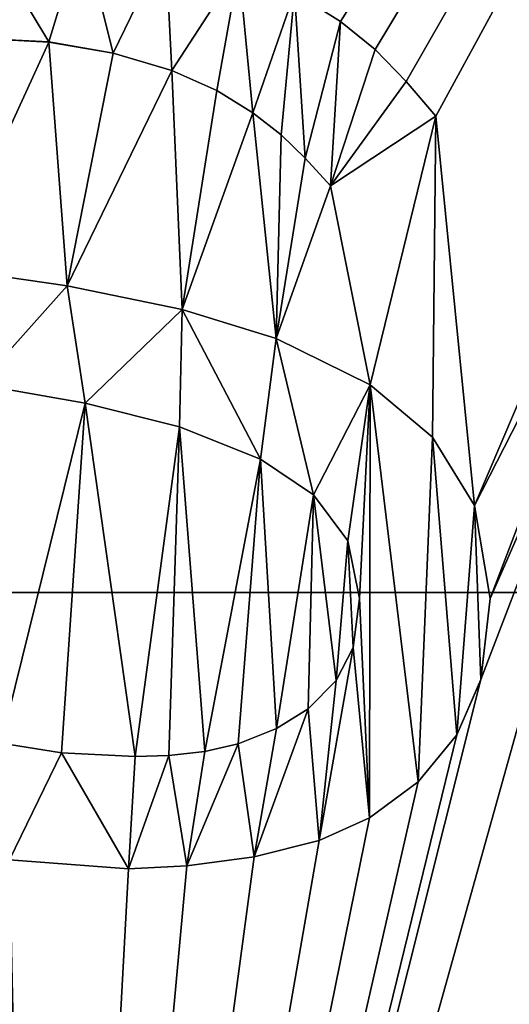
# Model space of a CAD drawing. Header units: millimetres. Extents: x -94 to 205, y -120 to 508.
# Tile 49 of 161: x -4.42 to -2.84, y 12.47 to 15.66. Entities that reach past the tile are written whole.
import ezdxf

# ---------------------------------------------------------------- set-up
doc = ezdxf.new("R2010")
doc.units = ezdxf.units.MM
doc.header["$LTSCALE"] = 65.185185
for name, color, linetype in [('173', 7, 'CONTINUOUS'), ('24', 7, 'CONTINUOUS'), ('252', 7, 'CONTINUOUS'), ('253', 7, 'CONTINUOUS'), ('254', 7, 'CONTINUOUS'), ('255', 7, 'CONTINUOUS'), ('256', 7, 'CONTINUOUS'), ('257', 7, 'CONTINUOUS'), ('258', 7, 'CONTINUOUS'), ('265', 7, 'CONTINUOUS'), ('266', 7, 'CONTINUOUS'), ('267', 7, 'CONTINUOUS'), ('268', 7, 'CONTINUOUS'), ('269', 7, 'CONTINUOUS'), ('270', 7, 'CONTINUOUS'), ('271', 7, 'CONTINUOUS'), ('272', 7, 'CONTINUOUS'), ('273', 7, 'CONTINUOUS'), ('284', 7, 'CONTINUOUS'), ('285', 7, 'CONTINUOUS'), ('286', 7, 'CONTINUOUS'), ('287', 7, 'CONTINUOUS'), ('288', 7, 'CONTINUOUS'), ('289', 7, 'CONTINUOUS'), ('290', 7, 'CONTINUOUS'), ('291', 7, 'CONTINUOUS'), ('778', 7, 'CONTINUOUS'), ('779', 7, 'CONTINUOUS'), ('846', 7, 'CONTINUOUS'), ('848', 7, 'CONTINUOUS')]:
    doc.layers.add(name, color=color, linetype=linetype)

msp = doc.modelspace()

# ---------------------------------------------------------------- linework, layer by layer
at = {"layer": '173', "linetype": 'CONTINUOUS'}
for points in [[(-4.3306, 15.5892, 68.5), (-4.5898, 15.6025, 68.5), (-4.5567, 15.9656, 68.5), (-4.3306, 15.5892, 68.5)], [(-4.2212, 15.9484, 68.5), (-4.3306, 15.5892, 68.5), (-4.5567, 15.9656, 68.5), (-4.2212, 15.9484, 68.5)], [(-4.1221, 15.553, 68.5), (-4.3306, 15.5892, 68.5), (-4.2212, 15.9484, 68.5), (-4.1221, 15.553, 68.5)], [(-3.9521, 15.9025, 68.5), (-4.1221, 15.553, 68.5), (-4.2212, 15.9484, 68.5), (-3.9521, 15.9025, 68.5)], [(-3.9322, 15.4967, 68.5), (-4.1221, 15.553, 68.5), (-3.9521, 15.9025, 68.5), (-3.9322, 15.4967, 68.5)], [(-3.7145, 15.8317, 68.5), (-3.9322, 15.4967, 68.5), (-3.9521, 15.9025, 68.5), (-3.7145, 15.8317, 68.5)], [(-3.7865, 15.4319, 68.5), (-3.9322, 15.4967, 68.5), (-3.7145, 15.8317, 68.5), (-3.7865, 15.4319, 68.5)], [(-3.6691, 15.3595, 68.5), (-3.7865, 15.4319, 68.5), (-3.7145, 15.8317, 68.5), (-3.6691, 15.3595, 68.5)], [(-3.5345, 15.749, 68.5), (-3.6691, 15.3595, 68.5), (-3.7145, 15.8317, 68.5), (-3.5345, 15.749, 68.5)], [(-3.5775, 15.2887, 68.5), (-3.6691, 15.3595, 68.5), (-3.5345, 15.749, 68.5), (-3.5775, 15.2887, 68.5)], [(-3.5, 15.2129, 68.5), (-3.5775, 15.2887, 68.5), (-3.5345, 15.749, 68.5), (-3.5, 15.2129, 68.5)], [(-3.3856, 15.6554, 68.5), (-3.5, 15.2129, 68.5), (-3.5345, 15.749, 68.5), (-3.3856, 15.6554, 68.5)], [(-3.4178, 15.1238, 68.5), (-3.5, 15.2129, 68.5), (-3.3856, 15.6554, 68.5), (-3.4178, 15.1238, 68.5)], [(-3.2734, 15.5653, 68.5), (-3.4178, 15.1238, 68.5), (-3.3856, 15.6554, 68.5), (-3.2734, 15.5653, 68.5)], [(-3.1728, 15.4618, 68.5), (-3.4178, 15.1238, 68.5), (-3.2734, 15.5653, 68.5), (-3.1728, 15.4618, 68.5)], [(-3.0767, 15.3494, 68.5), (-3.4178, 15.1238, 68.5), (-3.1728, 15.4618, 68.5), (-3.0767, 15.3494, 68.5)], [(-4.6665, 14.8565, 68.5), (-4.2706, 14.7996, 68.5), (-4.5567, 14.4801, 68.5), (-4.6665, 14.8565, 68.5)], [(-4.5567, 14.4801, 68.5), (-4.2706, 14.7996, 68.5), (-4.2126, 14.4197, 68.5), (-4.5567, 14.4801, 68.5)], [(-4.2706, 14.7996, 68.5), (-3.8985, 14.723, 68.5), (-4.2126, 14.4197, 68.5), (-4.2706, 14.7996, 68.5)], [(-4.2126, 14.4197, 68.5), (-3.8985, 14.723, 68.5), (-3.9075, 14.3425, 68.5), (-4.2126, 14.4197, 68.5)], [(-3.9075, 14.3425, 68.5), (-3.8985, 14.723, 68.5), (-3.6451, 14.2386, 68.5), (-3.9075, 14.3425, 68.5)], [(-3.8985, 14.723, 68.5), (-3.5939, 14.6286, 68.5), (-3.6451, 14.2386, 68.5), (-3.8985, 14.723, 68.5)], [(-3.6451, 14.2386, 68.5), (-3.5939, 14.6286, 68.5), (-3.4728, 14.1224, 68.5), (-3.6451, 14.2386, 68.5)], [(-3.5939, 14.6286, 68.5), (-3.29, 14.4791, 68.5), (-3.4728, 14.1224, 68.5), (-3.5939, 14.6286, 68.5)], [(-3.4728, 14.1224, 68.5), (-3.29, 14.4791, 68.5), (-3.3624, 13.9734, 68.5), (-3.4728, 14.1224, 68.5)], [(-3.3624, 13.9734, 68.5), (-3.29, 14.4791, 68.5), (-3.3243, 13.7868, 68.5), (-3.3624, 13.9734, 68.5)], [(-3.29, 14.4791, 68.5), (-3.2913, 13.077, 68.5), (-3.3243, 13.7868, 68.5), (-3.29, 14.4791, 68.5)], [(-3.1337, 13.1936, 68.5), (-3.2913, 13.077, 68.5), (-3.29, 14.4791, 68.5), (-3.1337, 13.1936, 68.5)], [(-3.0877, 14.3095, 68.5), (-3.1337, 13.1936, 68.5), (-3.29, 14.4791, 68.5), (-3.0877, 14.3095, 68.5)], [(-3.0087, 13.3454, 68.5), (-3.1337, 13.1936, 68.5), (-3.0877, 14.3095, 68.5), (-3.0087, 13.3454, 68.5)], [(-2.9515, 14.0882, 68.5), (-3.0087, 13.3454, 68.5), (-3.0877, 14.3095, 68.5), (-2.9515, 14.0882, 68.5)], [(-2.9315, 13.5241, 68.5), (-3.0087, 13.3454, 68.5), (-2.9515, 14.0882, 68.5), (-2.9315, 13.5241, 68.5)], [(-2.9006, 13.7868, 68.5), (-2.9315, 13.5241, 68.5), (-2.9515, 14.0882, 68.5), (-2.9006, 13.7868, 68.5)], [(-3.3243, 13.7868, 68.5), (-3.2913, 13.077, 68.5), (-3.3448, 13.6282, 68.5), (-3.3243, 13.7868, 68.5)], [(-3.2913, 13.077, 68.5), (-3.4551, 13.003, 68.5), (-3.3448, 13.6282, 68.5), (-3.2913, 13.077, 68.5)], [(-3.3448, 13.6282, 68.5), (-3.4551, 13.003, 68.5), (-3.3996, 13.5214, 68.5), (-3.3448, 13.6282, 68.5)], [(-3.3996, 13.5214, 68.5), (-3.4551, 13.003, 68.5), (-3.4909, 13.4296, 68.5), (-3.3996, 13.5214, 68.5)], [(-3.4551, 13.003, 68.5), (-3.6654, 12.9505, 68.5), (-3.4909, 13.4296, 68.5), (-3.4551, 13.003, 68.5)], [(-3.4909, 13.4296, 68.5), (-3.6654, 12.9505, 68.5), (-3.5928, 13.3664, 68.5), (-3.4909, 13.4296, 68.5)], [(-3.5928, 13.3664, 68.5), (-3.6654, 12.9505, 68.5), (-3.7175, 13.3169, 68.5), (-3.5928, 13.3664, 68.5)], [(-4.289, 13.2868, 68.5), (-4.4579, 12.9406, 68.5), (-4.4852, 13.3191, 68.5), (-4.289, 13.2868, 68.5)], [(-3.6654, 12.9505, 68.5), (-3.8832, 12.9214, 68.5), (-3.7175, 13.3169, 68.5), (-3.6654, 12.9505, 68.5)], [(-3.7175, 13.3169, 68.5), (-3.8832, 12.9214, 68.5), (-3.825, 13.2916, 68.5), (-3.7175, 13.3169, 68.5)], [(-4.0726, 12.912, 68.5), (-4.4579, 12.9406, 68.5), (-4.289, 13.2868, 68.5), (-4.0726, 12.912, 68.5)], [(-4.0506, 13.2751, 68.5), (-4.0726, 12.912, 68.5), (-4.289, 13.2868, 68.5), (-4.0506, 13.2751, 68.5)], [(-3.8832, 12.9214, 68.5), (-4.0726, 12.912, 68.5), (-3.9416, 13.2791, 68.5), (-3.8832, 12.9214, 68.5)], [(-3.9416, 13.2791, 68.5), (-4.0726, 12.912, 68.5), (-4.0506, 13.2751, 68.5), (-3.9416, 13.2791, 68.5)], [(-3.825, 13.2916, 68.5), (-3.8832, 12.9214, 68.5), (-3.9416, 13.2791, 68.5), (-3.825, 13.2916, 68.5)]]:
    msp.add_3dface(points, dxfattribs=at)
at = {"layer": '24', "linetype": 'CONTINUOUS'}
for points in [[(-13.8172, 19.0088, 71), (-19.0165, 13.8066, 71), (13.8172, 19.0088, 71), (-13.8172, 19.0088, 71)], [(13.8172, 19.0088, 71), (-19.0165, 13.8066, 71), (19.0165, 13.8066, 71), (13.8172, 19.0088, 71)], [(-23.5, 0, 71), (23.5, 0, 71), (19.0165, 13.8066, 71), (-23.5, 0, 71)], [(-19.0165, 13.8066, 71), (-23.5, 0, 71), (19.0165, 13.8066, 71), (-19.0165, 13.8066, 71)]]:
    msp.add_3dface(points, dxfattribs=at)
at = {"layer": '252', "linetype": 'CONTINUOUS'}
for points in [[(-3.3856, 15.6554, 68.5), (-3.5345, 15.749, 68.5), (-3.3855, 15.6554, 69), (-3.3856, 15.6554, 68.5)], [(-3.5345, 15.749, 68.5), (-3.5345, 15.749, 69), (-3.3855, 15.6554, 69), (-3.5345, 15.749, 68.5)], [(-3.2734, 15.5653, 68.5), (-3.3856, 15.6554, 68.5), (-3.2734, 15.5653, 69), (-3.2734, 15.5653, 68.5)], [(-3.2734, 15.5653, 69), (-3.3856, 15.6554, 68.5), (-3.3855, 15.6554, 69), (-3.2734, 15.5653, 69)]]:
    msp.add_3dface(points, dxfattribs=at)
at = {"layer": '253', "linetype": 'CONTINUOUS'}
for points in [[(-3.1728, 15.4618, 68.5), (-3.2734, 15.5653, 68.5), (-3.1727, 15.4617, 69), (-3.1728, 15.4618, 68.5)], [(-3.2734, 15.5653, 68.5), (-3.2734, 15.5653, 69), (-3.1727, 15.4617, 69), (-3.2734, 15.5653, 68.5)], [(-3.0767, 15.3494, 68.5), (-3.1728, 15.4618, 68.5), (-3.0767, 15.3494, 69), (-3.0767, 15.3494, 68.5)], [(-3.0767, 15.3494, 69), (-3.1728, 15.4618, 68.5), (-3.1727, 15.4617, 69), (-3.0767, 15.3494, 69)]]:
    msp.add_3dface(points, dxfattribs=at)
at = {"layer": '254', "linetype": 'CONTINUOUS'}
for points in [[(-3.4178, 15.1238, 68.5), (-3.0767, 15.3494, 68.5), (-3.0767, 15.3494, 69), (-3.4178, 15.1238, 68.5)], [(-3.4178, 15.1238, 68.5), (-3.0767, 15.3494, 69), (-3.4178, 15.1238, 69), (-3.4178, 15.1238, 68.5)]]:
    msp.add_3dface(points, dxfattribs=at)
at = {"layer": '255', "linetype": 'CONTINUOUS'}
for points in [[(-3.5775, 15.2887, 68.5), (-3.5, 15.2129, 68.5), (-3.5775, 15.2887, 69), (-3.5775, 15.2887, 68.5)], [(-3.5775, 15.2887, 69), (-3.5, 15.2129, 68.5), (-3.5, 15.2129, 69), (-3.5775, 15.2887, 69)], [(-3.5, 15.2129, 68.5), (-3.4178, 15.1238, 68.5), (-3.5, 15.2129, 69), (-3.5, 15.2129, 68.5)], [(-3.4178, 15.1238, 68.5), (-3.4178, 15.1238, 69), (-3.5, 15.2129, 69), (-3.4178, 15.1238, 68.5)]]:
    msp.add_3dface(points, dxfattribs=at)
at = {"layer": '256', "linetype": 'CONTINUOUS'}
for points in [[(-3.7865, 15.4319, 68.5), (-3.6691, 15.3595, 68.5), (-3.7865, 15.4319, 69), (-3.7865, 15.4319, 68.5)], [(-3.7865, 15.4319, 69), (-3.6691, 15.3595, 68.5), (-3.6691, 15.3594, 69), (-3.7865, 15.4319, 69)], [(-3.6691, 15.3595, 68.5), (-3.5775, 15.2887, 68.5), (-3.6691, 15.3594, 69), (-3.6691, 15.3595, 68.5)], [(-3.5775, 15.2887, 68.5), (-3.5775, 15.2887, 69), (-3.6691, 15.3594, 69), (-3.5775, 15.2887, 68.5)]]:
    msp.add_3dface(points, dxfattribs=at)
at = {"layer": '257', "linetype": 'CONTINUOUS'}
for points in [[(-4.1221, 15.553, 68.5), (-3.9322, 15.4967, 68.5), (-4.1221, 15.553, 69), (-4.1221, 15.553, 68.5)], [(-4.1221, 15.553, 69), (-3.9322, 15.4967, 68.5), (-3.9321, 15.4966, 69), (-4.1221, 15.553, 69)], [(-3.9322, 15.4967, 68.5), (-3.7865, 15.4319, 68.5), (-3.9321, 15.4966, 69), (-3.9322, 15.4967, 68.5)], [(-3.7865, 15.4319, 68.5), (-3.7865, 15.4319, 69), (-3.9321, 15.4966, 69), (-3.7865, 15.4319, 68.5)]]:
    msp.add_3dface(points, dxfattribs=at)
at = {"layer": '258', "linetype": 'CONTINUOUS'}
for points in [[(-4.5898, 15.6025, 68.5), (-4.3306, 15.5892, 68.5), (-4.5898, 15.6025, 69), (-4.5898, 15.6025, 68.5)], [(-4.5898, 15.6025, 69), (-4.3306, 15.5892, 68.5), (-4.3305, 15.5891, 69), (-4.5898, 15.6025, 69)], [(-4.3306, 15.5892, 68.5), (-4.1221, 15.553, 68.5), (-4.3305, 15.5891, 69), (-4.3306, 15.5892, 68.5)], [(-4.1221, 15.553, 68.5), (-4.1221, 15.553, 69), (-4.3305, 15.5891, 69), (-4.1221, 15.553, 68.5)]]:
    msp.add_3dface(points, dxfattribs=at)
at = {"layer": '265', "linetype": 'CONTINUOUS'}
for points in [[(-4.2706, 14.7996, 68.5), (-4.6665, 14.8565, 68.5), (-4.2706, 14.7996, 69), (-4.2706, 14.7996, 68.5)], [(-4.2706, 14.7996, 69), (-4.6665, 14.8565, 68.5), (-4.6663, 14.8565, 69), (-4.2706, 14.7996, 69)]]:
    msp.add_3dface(points, dxfattribs=at)
at = {"layer": '266', "linetype": 'CONTINUOUS'}
for points in [[(-3.8985, 14.723, 68.5), (-4.2706, 14.7996, 68.5), (-3.8985, 14.723, 69), (-3.8985, 14.723, 68.5)], [(-4.2706, 14.7996, 68.5), (-4.2706, 14.7996, 69), (-3.8985, 14.723, 69), (-4.2706, 14.7996, 68.5)], [(-3.5939, 14.6286, 68.5), (-3.8985, 14.723, 68.5), (-3.5939, 14.6286, 69), (-3.5939, 14.6286, 68.5)], [(-3.5939, 14.6286, 69), (-3.8985, 14.723, 68.5), (-3.8985, 14.723, 69), (-3.5939, 14.6286, 69)]]:
    msp.add_3dface(points, dxfattribs=at)
at = {"layer": '267', "linetype": 'CONTINUOUS'}
for points in [[(-3.29, 14.4791, 68.5), (-3.5939, 14.6286, 68.5), (-3.29, 14.4791, 69), (-3.29, 14.4791, 68.5)], [(-3.5939, 14.6286, 68.5), (-3.5939, 14.6286, 69), (-3.29, 14.4791, 69), (-3.5939, 14.6286, 68.5)], [(-3.0877, 14.3095, 68.5), (-3.29, 14.4791, 68.5), (-3.0877, 14.3095, 69), (-3.0877, 14.3095, 68.5)], [(-3.0877, 14.3095, 69), (-3.29, 14.4791, 68.5), (-3.29, 14.4791, 69), (-3.0877, 14.3095, 69)]]:
    msp.add_3dface(points, dxfattribs=at)
at = {"layer": '268', "linetype": 'CONTINUOUS'}
for points in [[(-2.9515, 14.0882, 68.5), (-3.0877, 14.3095, 68.5), (-2.9515, 14.0882, 69), (-2.9515, 14.0882, 68.5)], [(-3.0877, 14.3095, 68.5), (-3.0877, 14.3095, 69), (-2.9515, 14.0882, 69), (-3.0877, 14.3095, 68.5)], [(-2.9006, 13.7868, 68.5), (-2.9515, 14.0882, 68.5), (-2.9006, 13.7868, 69), (-2.9006, 13.7868, 68.5)], [(-2.9006, 13.7868, 69), (-2.9515, 14.0882, 68.5), (-2.9515, 14.0882, 69), (-2.9006, 13.7868, 69)]]:
    msp.add_3dface(points, dxfattribs=at)
at = {"layer": '269', "linetype": 'CONTINUOUS'}
for points in [[(-2.9315, 13.5241, 68.5), (-2.9006, 13.7868, 68.5), (-2.9315, 13.5243, 69), (-2.9315, 13.5241, 68.5)], [(-2.9006, 13.7868, 68.5), (-2.9006, 13.7868, 69), (-2.9315, 13.5243, 69), (-2.9006, 13.7868, 68.5)], [(-3.0087, 13.3454, 69), (-2.9315, 13.5241, 68.5), (-2.9315, 13.5243, 69), (-3.0087, 13.3454, 69)], [(-3.0087, 13.3454, 68.5), (-2.9315, 13.5241, 68.5), (-3.0087, 13.3454, 69), (-3.0087, 13.3454, 68.5)]]:
    msp.add_3dface(points, dxfattribs=at)
at = {"layer": '270', "linetype": 'CONTINUOUS'}
for points in [[(-3.1337, 13.1936, 68.5), (-3.0087, 13.3454, 68.5), (-3.1337, 13.1936, 69), (-3.1337, 13.1936, 68.5)], [(-3.0087, 13.3454, 68.5), (-3.0087, 13.3454, 69), (-3.1337, 13.1936, 69), (-3.0087, 13.3454, 68.5)], [(-3.2913, 13.077, 68.5), (-3.1337, 13.1936, 68.5), (-3.2913, 13.077, 69), (-3.2913, 13.077, 68.5)], [(-3.2913, 13.077, 69), (-3.1337, 13.1936, 68.5), (-3.1337, 13.1936, 69), (-3.2913, 13.077, 69)]]:
    msp.add_3dface(points, dxfattribs=at)
at = {"layer": '271', "linetype": 'CONTINUOUS'}
for points in [[(-3.4551, 13.003, 68.5), (-3.2913, 13.077, 68.5), (-3.4551, 13.003, 69), (-3.4551, 13.003, 68.5)], [(-3.2913, 13.077, 68.5), (-3.2913, 13.077, 69), (-3.4551, 13.003, 69), (-3.2913, 13.077, 68.5)], [(-3.6654, 12.9505, 68.5), (-3.4551, 13.003, 68.5), (-3.6654, 12.9505, 69), (-3.6654, 12.9505, 68.5)], [(-3.6654, 12.9505, 69), (-3.4551, 13.003, 68.5), (-3.4551, 13.003, 69), (-3.6654, 12.9505, 69)]]:
    msp.add_3dface(points, dxfattribs=at)
at = {"layer": '272', "linetype": 'CONTINUOUS'}
for points in [[(-3.8832, 12.9214, 68.5), (-3.6654, 12.9505, 68.5), (-3.8832, 12.9214, 69), (-3.8832, 12.9214, 68.5)], [(-3.6654, 12.9505, 68.5), (-3.6654, 12.9505, 69), (-3.8832, 12.9214, 69), (-3.6654, 12.9505, 68.5)], [(-4.0726, 12.912, 68.5), (-3.8832, 12.9214, 68.5), (-4.0726, 12.912, 69), (-4.0726, 12.912, 68.5)], [(-4.0726, 12.912, 69), (-3.8832, 12.9214, 68.5), (-3.8832, 12.9214, 69), (-4.0726, 12.912, 69)]]:
    msp.add_3dface(points, dxfattribs=at)
at = {"layer": '273', "linetype": 'CONTINUOUS'}
for points in [[(-4.4579, 12.9406, 68.5), (-4.0726, 12.912, 68.5), (-4.4579, 12.9406, 69), (-4.4579, 12.9406, 68.5)], [(-4.0726, 12.912, 68.5), (-4.0726, 12.912, 69), (-4.4579, 12.9406, 69), (-4.0726, 12.912, 68.5)]]:
    msp.add_3dface(points, dxfattribs=at)
at = {"layer": '284', "linetype": 'CONTINUOUS'}
for points in [[(-4.289, 13.2868, 68.5), (-4.4852, 13.3191, 68.5), (-4.289, 13.2868, 69), (-4.289, 13.2868, 68.5)], [(-4.4852, 13.3191, 68.5), (-4.4852, 13.3191, 69), (-4.289, 13.2868, 69), (-4.4852, 13.3191, 68.5)], [(-4.0506, 13.2751, 68.5), (-4.289, 13.2868, 68.5), (-4.0506, 13.2751, 69), (-4.0506, 13.2751, 68.5)], [(-4.0506, 13.2751, 69), (-4.289, 13.2868, 68.5), (-4.289, 13.2868, 69), (-4.0506, 13.2751, 69)]]:
    msp.add_3dface(points, dxfattribs=at)
at = {"layer": '285', "linetype": 'CONTINUOUS'}
for points in [[(-3.9416, 13.2791, 68.5), (-4.0506, 13.2751, 68.5), (-3.9416, 13.2791, 69), (-3.9416, 13.2791, 68.5)], [(-4.0506, 13.2751, 68.5), (-4.0506, 13.2751, 69), (-3.9416, 13.2791, 69), (-4.0506, 13.2751, 68.5)], [(-3.825, 13.2916, 68.5), (-3.9416, 13.2791, 68.5), (-3.825, 13.2916, 69), (-3.825, 13.2916, 68.5)], [(-3.825, 13.2916, 69), (-3.9416, 13.2791, 68.5), (-3.9416, 13.2791, 69), (-3.825, 13.2916, 69)]]:
    msp.add_3dface(points, dxfattribs=at)
at = {"layer": '286', "linetype": 'CONTINUOUS'}
for points in [[(-3.5928, 13.3664, 68.5), (-3.7175, 13.3169, 68.5), (-3.5928, 13.3664, 69), (-3.5928, 13.3664, 68.5)], [(-3.5928, 13.3664, 69), (-3.7175, 13.3169, 68.5), (-3.7175, 13.3169, 69), (-3.5928, 13.3664, 69)], [(-3.7175, 13.3169, 68.5), (-3.825, 13.2916, 68.5), (-3.7175, 13.3169, 69), (-3.7175, 13.3169, 68.5)], [(-3.825, 13.2916, 68.5), (-3.825, 13.2916, 69), (-3.7175, 13.3169, 69), (-3.825, 13.2916, 68.5)]]:
    msp.add_3dface(points, dxfattribs=at)
at = {"layer": '287', "linetype": 'CONTINUOUS'}
for points in [[(-3.3996, 13.5214, 68.5), (-3.4909, 13.4296, 68.5), (-3.3996, 13.5214, 69), (-3.3996, 13.5214, 68.5)], [(-3.3996, 13.5214, 69), (-3.4909, 13.4296, 68.5), (-3.4909, 13.4296, 69), (-3.3996, 13.5214, 69)], [(-3.4909, 13.4296, 68.5), (-3.5928, 13.3664, 68.5), (-3.4909, 13.4296, 69), (-3.4909, 13.4296, 68.5)], [(-3.5928, 13.3664, 68.5), (-3.5928, 13.3664, 69), (-3.4909, 13.4296, 69), (-3.5928, 13.3664, 68.5)]]:
    msp.add_3dface(points, dxfattribs=at)
at = {"layer": '288', "linetype": 'CONTINUOUS'}
for points in [[(-3.3243, 13.7868, 68.5), (-3.3448, 13.6282, 68.5), (-3.3243, 13.7868, 69), (-3.3243, 13.7868, 68.5)], [(-3.3243, 13.7868, 69), (-3.3448, 13.6282, 68.5), (-3.3447, 13.6284, 69), (-3.3243, 13.7868, 69)], [(-3.3448, 13.6282, 68.5), (-3.3996, 13.5214, 68.5), (-3.3447, 13.6284, 69), (-3.3448, 13.6282, 68.5)], [(-3.3996, 13.5214, 68.5), (-3.3996, 13.5214, 69), (-3.3447, 13.6284, 69), (-3.3996, 13.5214, 68.5)]]:
    msp.add_3dface(points, dxfattribs=at)
at = {"layer": '289', "linetype": 'CONTINUOUS'}
for points in [[(-3.4728, 14.1224, 68.5), (-3.3624, 13.9734, 68.5), (-3.4728, 14.1224, 69), (-3.4728, 14.1224, 68.5)], [(-3.4728, 14.1224, 69), (-3.3624, 13.9734, 68.5), (-3.3624, 13.9734, 69), (-3.4728, 14.1224, 69)], [(-3.3624, 13.9734, 68.5), (-3.3243, 13.7868, 68.5), (-3.3624, 13.9734, 69), (-3.3624, 13.9734, 68.5)], [(-3.3243, 13.7868, 68.5), (-3.3243, 13.7868, 69), (-3.3624, 13.9734, 69), (-3.3243, 13.7868, 68.5)]]:
    msp.add_3dface(points, dxfattribs=at)
at = {"layer": '290', "linetype": 'CONTINUOUS'}
for points in [[(-3.9075, 14.3425, 68.5), (-3.6451, 14.2386, 68.5), (-3.9075, 14.3425, 69), (-3.9075, 14.3425, 68.5)], [(-3.9075, 14.3425, 69), (-3.6451, 14.2386, 68.5), (-3.6449, 14.2385, 69), (-3.9075, 14.3425, 69)], [(-3.6451, 14.2386, 68.5), (-3.4728, 14.1224, 68.5), (-3.6449, 14.2385, 69), (-3.6451, 14.2386, 68.5)], [(-3.4728, 14.1224, 68.5), (-3.4728, 14.1224, 69), (-3.6449, 14.2385, 69), (-3.4728, 14.1224, 68.5)]]:
    msp.add_3dface(points, dxfattribs=at)
at = {"layer": '291', "linetype": 'CONTINUOUS'}
for points in [[(-4.5567, 14.4801, 68.5), (-4.2126, 14.4197, 68.5), (-4.5567, 14.4801, 69), (-4.5567, 14.4801, 68.5)], [(-4.5567, 14.4801, 69), (-4.2126, 14.4197, 68.5), (-4.2125, 14.4197, 69), (-4.5567, 14.4801, 69)], [(-4.2126, 14.4197, 68.5), (-3.9075, 14.3425, 68.5), (-4.2125, 14.4197, 69), (-4.2126, 14.4197, 68.5)], [(-3.9075, 14.3425, 68.5), (-3.9075, 14.3425, 69), (-4.2125, 14.4197, 69), (-3.9075, 14.3425, 68.5)]]:
    msp.add_3dface(points, dxfattribs=at)
at = {"layer": '778', "linetype": 'CONTINUOUS'}
for points in [[(-4.063, 6.8914, 67.5), (-14.0777, 16.9061, 67.5), (-3.9138, 7.3114, 68.7073), (-4.063, 6.8914, 67.5)], [(-3.9138, 7.3114, 68.7073), (-14.0777, 16.9061, 67.5), (-4.3457, 7.8813, 69), (-3.9138, 7.3114, 68.7073)], [(-4.3457, 7.8813, 69), (-14.0777, 16.9061, 67.5), (-12.9759, 16.5114, 69), (-4.3457, 7.8813, 69)]]:
    msp.add_3dface(points, dxfattribs=at)
at = {"layer": '779', "linetype": 'CONTINUOUS'}
for points in [[(-4.063, 6.8914, 67.5), (-16.9061, 14.0777, 67.5), (-14.0777, 16.9061, 67.5), (-4.063, 6.8914, 67.5)], [(-4.063, 6.8914, 67.5), (-5.4954, 5.8139, 67.5), (-16.9061, 14.0777, 67.5), (-4.063, 6.8914, 67.5)]]:
    msp.add_3dface(points, dxfattribs=at)
at = {"layer": '846', "linetype": 'CONTINUOUS'}
for points in [[(-5.6975, 15.6376, 69), (-12.9759, 16.5114, 69), (0, 21, 69), (-5.6975, 15.6376, 69)], [(-5.5141, 15.7675, 69), (-5.6975, 15.6376, 69), (0, 21, 69), (-5.5141, 15.7675, 69)], [(-3.3855, 15.6554, 69), (-3.5345, 15.749, 69), (0, 21, 69), (-3.3855, 15.6554, 69)], [(-3.2734, 15.5653, 69), (-3.3855, 15.6554, 69), (0, 21, 69), (-3.2734, 15.5653, 69)], [(-3.1727, 15.4617, 69), (-3.2734, 15.5653, 69), (0, 21, 69), (-3.1727, 15.4617, 69)], [(-3.0767, 15.3494, 69), (-3.1727, 15.4617, 69), (0, 21, 69), (-3.0767, 15.3494, 69)], [(-2.9515, 14.0882, 69), (-3.0767, 15.3494, 69), (0, 21, 69), (-2.9515, 14.0882, 69)], [(-2.3, 15.3627, 69), (-2.9515, 14.0882, 69), (0, 21, 69), (-2.3, 15.3627, 69)], [(-6.0093, 13, 69), (-4.3457, 7.8813, 69), (-12.9759, 16.5114, 69), (-6.0093, 13, 69)], [(-4.5898, 15.6025, 69), (-4.3305, 15.5891, 69), (-4.6663, 14.8565, 69), (-4.5898, 15.6025, 69)], [(-4.3305, 15.5891, 69), (-4.2706, 14.7996, 69), (-4.6663, 14.8565, 69), (-4.3305, 15.5891, 69)], [(-4.3305, 15.5891, 69), (-4.1221, 15.553, 69), (-4.2706, 14.7996, 69), (-4.3305, 15.5891, 69)], [(-4.1221, 15.553, 69), (-3.9321, 15.4966, 69), (-4.2706, 14.7996, 69), (-4.1221, 15.553, 69)], [(-4.2706, 14.7996, 69), (-3.9321, 15.4966, 69), (-3.8985, 14.723, 69), (-4.2706, 14.7996, 69)], [(-3.9321, 15.4966, 69), (-3.7865, 15.4319, 69), (-3.8985, 14.723, 69), (-3.9321, 15.4966, 69)], [(-0.6723, 15.4374, 69), (-0.4279, 15.2749, 69), (-4.3457, 7.8813, 69), (-0.6723, 15.4374, 69)], [(-1.8882, 13, 69), (-0.6723, 15.4374, 69), (-4.3457, 7.8813, 69), (-1.8882, 13, 69)], [(-3.7865, 15.4319, 69), (-3.6691, 15.3594, 69), (-3.8985, 14.723, 69), (-3.7865, 15.4319, 69)], [(-3.6691, 15.3594, 69), (-3.5939, 14.6286, 69), (-3.8985, 14.723, 69), (-3.6691, 15.3594, 69)], [(-3.6691, 15.3594, 69), (-3.5775, 15.2887, 69), (-3.5939, 14.6286, 69), (-3.6691, 15.3594, 69)], [(-3.4178, 15.1238, 69), (-3.0767, 15.3494, 69), (-3.29, 14.4791, 69), (-3.4178, 15.1238, 69)], [(-3.0767, 15.3494, 69), (-3.0877, 14.3095, 69), (-3.29, 14.4791, 69), (-3.0767, 15.3494, 69)], [(-3.0877, 14.3095, 69), (-3.0767, 15.3494, 69), (-2.9515, 14.0882, 69), (-3.0877, 14.3095, 69)], [(-2.3, 15.3627, 69), (-2.9006, 13.7868, 69), (-2.9515, 14.0882, 69), (-2.3, 15.3627, 69)], [(-2.3, 15.3627, 69), (-2.3339, 15.0798, 69), (-2.9006, 13.7868, 69), (-2.3, 15.3627, 69)], [(-0.4279, 15.2749, 69), (-0.1991, 15.0798, 69), (-4.3457, 7.8813, 69), (-0.4279, 15.2749, 69)], [(-3.5775, 15.2887, 69), (-3.5, 15.2129, 69), (-3.5939, 14.6286, 69), (-3.5775, 15.2887, 69)], [(-3.5, 15.2129, 69), (-3.4178, 15.1238, 69), (-3.5939, 14.6286, 69), (-3.5, 15.2129, 69)], [(-3.5939, 14.6286, 69), (-3.4178, 15.1238, 69), (-3.29, 14.4791, 69), (-3.5939, 14.6286, 69)], [(-0.1991, 15.0798, 69), (-0.1991, 13, 69), (-4.3457, 7.8813, 69), (-0.1991, 15.0798, 69)], [(-2.3339, 15.0798, 69), (-2.3339, 13, 69), (-4.3457, 7.8813, 69), (-2.3339, 15.0798, 69)], [(-2.9315, 13.5243, 69), (-2.3339, 15.0798, 69), (-4.3457, 7.8813, 69), (-2.9315, 13.5243, 69)], [(-2.9006, 13.7868, 69), (-2.3339, 15.0798, 69), (-2.9315, 13.5243, 69), (-2.9006, 13.7868, 69)], [(-3.0087, 13.3454, 69), (-2.9315, 13.5243, 69), (-4.3457, 7.8813, 69), (-3.0087, 13.3454, 69)], [(-3.1337, 13.1936, 69), (-3.0087, 13.3454, 69), (-4.3457, 7.8813, 69), (-3.1337, 13.1936, 69)], [(-3.2913, 13.077, 69), (-3.1337, 13.1936, 69), (-4.3457, 7.8813, 69), (-3.2913, 13.077, 69)], [(-3.4551, 13.003, 69), (-3.2913, 13.077, 69), (-4.3457, 7.8813, 69), (-3.4551, 13.003, 69)], [(-6.0093, 13, 69), (-4.4579, 12.9406, 69), (-4.3457, 7.8813, 69), (-6.0093, 13, 69)], [(-3.6654, 12.9505, 69), (-3.4551, 13.003, 69), (-4.3457, 7.8813, 69), (-3.6654, 12.9505, 69)], [(-0.1991, 13, 69), (0, 9, 69), (-4.3457, 7.8813, 69), (-0.1991, 13, 69)], [(-2.3339, 13, 69), (-1.8882, 13, 69), (-4.3457, 7.8813, 69), (-2.3339, 13, 69)], [(-3.8832, 12.9214, 69), (-3.6654, 12.9505, 69), (-4.3457, 7.8813, 69), (-3.8832, 12.9214, 69)], [(-4.4579, 12.9406, 69), (-4.0726, 12.912, 69), (-4.3457, 7.8813, 69), (-4.4579, 12.9406, 69)], [(-4.0726, 12.912, 69), (-3.8832, 12.9214, 69), (-4.3457, 7.8813, 69), (-4.0726, 12.912, 69)]]:
    msp.add_3dface(points, dxfattribs=at)
at = {"layer": '848', "linetype": 'CONTINUOUS'}
for points in [[(-4.4852, 13.3191, 69), (-4.5567, 14.4801, 69), (-4.2125, 14.4197, 69), (-4.4852, 13.3191, 69)], [(-4.289, 13.2868, 69), (-4.4852, 13.3191, 69), (-4.2125, 14.4197, 69), (-4.289, 13.2868, 69)], [(-4.0506, 13.2751, 69), (-4.289, 13.2868, 69), (-4.2125, 14.4197, 69), (-4.0506, 13.2751, 69)], [(-3.9075, 14.3425, 69), (-4.0506, 13.2751, 69), (-4.2125, 14.4197, 69), (-3.9075, 14.3425, 69)], [(-3.9416, 13.2791, 69), (-4.0506, 13.2751, 69), (-3.9075, 14.3425, 69), (-3.9416, 13.2791, 69)], [(-3.825, 13.2916, 69), (-3.9416, 13.2791, 69), (-3.9075, 14.3425, 69), (-3.825, 13.2916, 69)], [(-3.825, 13.2916, 69), (-3.9075, 14.3425, 69), (-3.6449, 14.2385, 69), (-3.825, 13.2916, 69)], [(-3.7175, 13.3169, 69), (-3.825, 13.2916, 69), (-3.6449, 14.2385, 69), (-3.7175, 13.3169, 69)], [(-3.5928, 13.3664, 69), (-3.7175, 13.3169, 69), (-3.6449, 14.2385, 69), (-3.5928, 13.3664, 69)], [(-3.4728, 14.1224, 69), (-3.5928, 13.3664, 69), (-3.6449, 14.2385, 69), (-3.4728, 14.1224, 69)], [(-3.4909, 13.4296, 69), (-3.5928, 13.3664, 69), (-3.4728, 14.1224, 69), (-3.4909, 13.4296, 69)], [(-3.3996, 13.5214, 69), (-3.4909, 13.4296, 69), (-3.4728, 14.1224, 69), (-3.3996, 13.5214, 69)], [(-3.3996, 13.5214, 69), (-3.4728, 14.1224, 69), (-3.3624, 13.9734, 69), (-3.3996, 13.5214, 69)], [(-3.3447, 13.6284, 69), (-3.3996, 13.5214, 69), (-3.3624, 13.9734, 69), (-3.3447, 13.6284, 69)], [(-3.3243, 13.7868, 69), (-3.3447, 13.6284, 69), (-3.3624, 13.9734, 69), (-3.3243, 13.7868, 69)]]:
    msp.add_3dface(points, dxfattribs=at)

doc.saveas('drawing.dxf')
